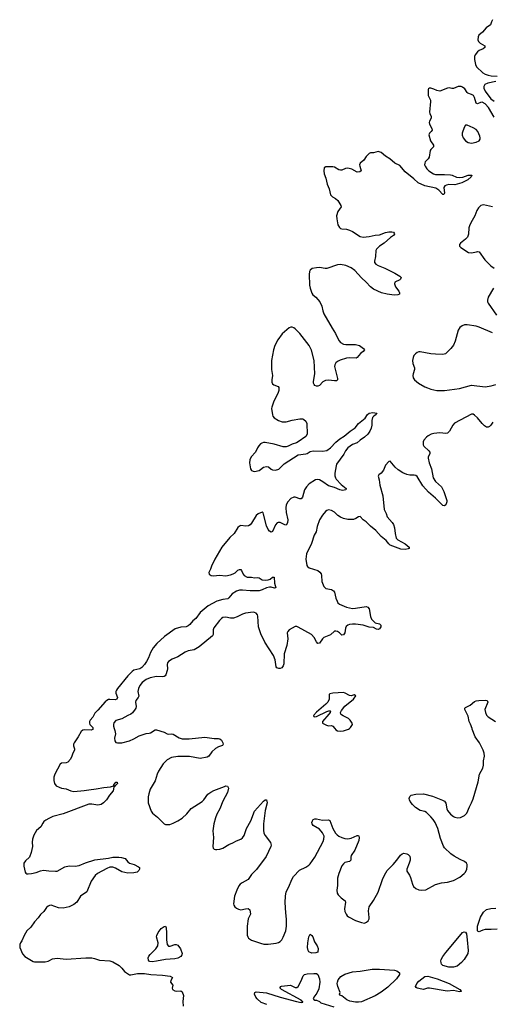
# Model space of a CAD drawing. Header units: inches. Extents: x 1678753 to 1858649, y 384643 to 522370.
# Tile 11 of 91: x 1739613 to 1745885, y 436334 to 449418. Entities that reach past the tile are written whole.
import ezdxf

# ---------------------------------------------------------------- set-up
doc = ezdxf.new("R2010")
doc.units = ezdxf.units.IN
doc.header["$MEASUREMENT"] = 0
for name, color, linetype in [('B7433', 7, 'Continuous'), ('B7443', 7, 'Continuous'), ('B7444', 7, 'Continuous')]:
    doc.layers.add(name, color=color, linetype=linetype)

msp = doc.modelspace()

# ---------------------------------------------------------------- linework, layer by layer
at = {"layer": 'B7433', "color": 6, "elevation": 200}
for points in [[(1740000, 438803), (1739958, 438782), (1739935, 438765), (1739918, 438742), (1739893, 438690), (1739838, 438642), (1739799, 438581), (1739783, 438530), (1739780, 438490), (1739783, 438430), (1739767, 438350), (1739741, 438290), (1739690, 438242), (1739669, 438210), (1739667, 438170), (1739686, 438090), (1739696, 438076), (1739708, 438068), (1739726, 438066), (1739770, 438070), (1739830, 438085), (1739890, 438108), (1739930, 438114), (1740000, 438109)], [(1740000, 437643), (1739990, 437638), (1739970, 437620), (1739933, 437567), (1739890, 437525), (1739858, 437482), (1739810, 437431), (1739763, 437357), (1739707, 437310), (1739672, 437250), (1739642, 437178), (1739622, 437150), (1739613, 437127), (1739616, 437090), (1739650, 437003), (1739680, 436970), (1739790, 436904), (1739810, 436896), (1739830, 436896), (1739870, 436900), (1739950, 436896), (1739990, 436907), (1740000, 436912)]]:
    msp.add_lwpolyline(points, dxfattribs=at)
at = {"layer": 'B7443', "color": 6}
for points, elevation in [([(1740584, 440000), (1740586, 439990), (1740562, 439978), (1740470, 439981), (1740450, 439975), (1740430, 439959), (1740391, 439889), (1740337, 439810), (1740328, 439790), (1740327, 439770), (1740341, 439730), (1740341, 439710), (1740317, 439670), (1740304, 439630), (1740287, 439593), (1740250, 439550), (1740230, 439542), (1740170, 439536), (1740150, 439523), (1740078, 439390), (1740068, 439350), (1740068, 439308), (1740076, 439270), (1740098, 439238), (1740137, 439217), (1740170, 439207), (1740230, 439199), (1740292, 439172), (1740330, 439163), (1740470, 439173), (1740530, 439184), (1740630, 439195), (1740730, 439215), (1740816, 439224), (1740859, 439239), (1740867, 439233), (1740861, 439241), (1740864, 439250), (1740890, 439285), (1740907, 439287), (1740911, 439270), (1740890, 439244), (1740879, 439241), (1740870, 439230), (1740862, 439218), (1740853, 439170), (1740807, 439113), (1740765, 439050), (1740726, 439010), (1740694, 438990), (1740650, 438982), (1740570, 438995), (1740530, 438992), (1740190, 438864), (1740052, 438828), (1740000, 438803)], 200), ([(1740867, 440000), (1740877, 439970), (1740884, 439930), (1740872, 439870), (1740874, 439834), (1740890, 439814), (1740909, 439809), (1740970, 439808), (1741070, 439837), (1741130, 439861), (1741199, 439901), (1741290, 439934), (1741330, 439936), (1741350, 439941), (1741410, 439981), (1741430, 439982), (1741530, 439951), (1741570, 439927), (1741590, 439922), (1741630, 439926), (1741650, 439923), (1741730, 439874), (1741770, 439860), (1741860, 439860), (1742070, 439883), (1742193, 439867), (1742250, 439865), (1742270, 439861), (1742290, 439845), (1742310, 439810), (1742314, 439790), (1742306, 439774), (1742293, 439767), (1742250, 439757), (1742210, 439733), (1742165, 439690), (1742122, 439630), (1742103, 439617), (1742010, 439598), (1741865, 439625), (1741710, 439626), (1741628, 439612), (1741570, 439581), (1741517, 439530), (1741454, 439430), (1741436, 439390), (1741410, 439304), (1741346, 439194), (1741325, 439130), (1741318, 439090), (1741320, 439010), (1741359, 438899), (1741374, 438874), (1741440, 438820), (1741530, 438734), (1741550, 438724), (1741604, 438724), (1741650, 438739), (1741713, 438770), (1741770, 438805), (1741830, 438863), (1741890, 438937), (1742035, 439030), (1742055, 439050), (1742110, 439124), (1742148, 439152), (1742190, 439174), (1742330, 439229), (1742350, 439235), (1742371, 439231), (1742384, 439204), (1742373, 439150), (1742310, 439034), (1742267, 438933), (1742230, 438862), (1742211, 438810), (1742189, 438730), (1742178, 438638), (1742183, 438550), (1742177, 438430), (1742181, 438410), (1742195, 438395), (1742210, 438390), (1742230, 438390), (1742270, 438396), (1742311, 438409), (1742390, 438457), (1742442, 438478), (1742492, 438508), (1742549, 438530), (1742570, 438548), (1742590, 438579), (1742624, 438670), (1742682, 438770), (1742730, 438901), (1742850, 439032), (1742870, 439049), (1742890, 439050), (1742898, 439010), (1742873, 438910), (1742848, 438730), (1742847, 438647), (1742855, 438610), (1742870, 438578), (1742942, 438482), (1742950, 438450), (1742947, 438430), (1742882, 438298), (1742757, 438123), (1742690, 438057), (1742645, 437990), (1742565, 437950), (1742539, 437930), (1742523, 437910), (1742493, 437850), (1742465, 437770), (1742449, 437670), (1742454, 437650), (1742467, 437630), (1742490, 437610), (1742516, 437596), (1742550, 437589), (1742610, 437604), (1742646, 437606), (1742667, 437587), (1742678, 437530), (1742647, 437470), (1742634, 437370), (1742632, 437252), (1742639, 437230), (1742651, 437211), (1742690, 437186), (1742810, 437144), (1742853, 437133), (1742910, 437132), (1743015, 437145), (1743046, 437154), (1743070, 437170), (1743090, 437190), (1743110, 437224), (1743146, 437310), (1743155, 437370), (1743156, 437464), (1743143, 437550), (1743135, 437685), (1743140, 437770), (1743150, 437830), (1743187, 437893), (1743226, 437994), (1743247, 438033), (1743326, 438114), (1743410, 438154), (1743450, 438182), (1743470, 438202), (1743529, 438290), (1743641, 438499), (1743651, 438530), (1743652, 438568), (1743633, 438613), (1743590, 438661), (1743510, 438710), (1743495, 438730), (1743492, 438750), (1743498, 438770), (1743510, 438789), (1743530, 438799), (1743550, 438799), (1743630, 438781), (1743710, 438783), (1743730, 438775), (1743769, 438670), (1743806, 438610), (1743826, 438586), (1743847, 438570), (1743890, 438551), (1743930, 438537), (1743970, 438532), (1744010, 438541), (1744090, 438576), (1744110, 438575), (1744114, 438570), (1744120, 438550), (1744112, 438510), (1744060, 438380), (1744012, 438310), (1744007, 438290), (1744007, 438250), (1743989, 438231), (1743930, 438217), (1743910, 438202), (1743890, 438172), (1743848, 438070), (1743832, 438010), (1743832, 437912), (1743823, 437850), (1743828, 437810), (1743839, 437790), (1743880, 437750), (1743933, 437710), (1743938, 437690), (1743924, 437604), (1743929, 437569), (1743944, 437530), (1743959, 437510), (1743977, 437497), (1744070, 437446), (1744150, 437421), (1744190, 437414), (1744217, 437423), (1744238, 437442), (1744251, 437469), (1744252, 437488), (1744243, 437577), (1744252, 437628), (1744310, 437713), (1744370, 437824), (1744427, 437990), (1744453, 438050), (1744492, 438110), (1744569, 438190), (1744620, 438250), (1744666, 438314), (1744690, 438335), (1744710, 438341), (1744750, 438335), (1744770, 438324), (1744790, 438301), (1744796, 438270), (1744794, 438250), (1744783, 438210), (1744749, 438130), (1744750, 438101), (1744785, 438050), (1744800, 438020), (1744828, 437930), (1744841, 437901), (1744870, 437873), (1744910, 437856), (1744950, 437849), (1745003, 437857), (1745130, 437924), (1745210, 437948), (1745290, 437957), (1745370, 437981), (1745456, 438024), (1745512, 438070), (1745529, 438090), (1745548, 438130), (1745552, 438170), (1745550, 438190), (1745541, 438210), (1745518, 438230), (1745457, 438257), (1745381, 438301), (1745335, 438335), (1745252, 438412), (1745237, 438437), (1745199, 438539), (1745162, 438670), (1745126, 438750), (1745101, 438790), (1745070, 438826), (1745010, 438883), (1744990, 438894), (1744930, 438911), (1744867, 438950), (1744828, 438990), (1744797, 439030), (1744785, 439050), (1744781, 439070), (1744790, 439097), (1744810, 439115), (1744870, 439125), (1744970, 439129), (1745090, 439098), (1745226, 439046), (1745251, 439031), (1745267, 439007), (1745282, 438930), (1745292, 438910), (1745330, 438859), (1745370, 438828), (1745390, 438819), (1745430, 438811), (1745465, 438815), (1745518, 438842), (1745548, 438872), (1745581, 438959), (1745610, 439013), (1745630, 439063), (1745697, 439290), (1745715, 439390), (1745760, 439470), (1745768, 439510), (1745768, 439570), (1745783, 439630), (1745777, 439670), (1745763, 439710), (1745715, 439810), (1745660, 439890), (1745619, 439990), (1745616, 440000)], 300), ([(1743794, 440000), (1743810, 439980), (1743830, 439966), (1743870, 439963), (1743910, 439966), (1743975, 439990), (1743989, 440000)], 400), ([(1740000, 438109), (1740090, 438102), (1740110, 438105), (1740210, 438162), (1740270, 438172), (1740351, 438171), (1740403, 438177), (1740488, 438212), (1740610, 438254), (1740790, 438276), (1740850, 438287), (1740930, 438291), (1740966, 438286), (1741011, 438271), (1741047, 438227), (1741069, 438209), (1741134, 438190), (1741190, 438162), (1741202, 438150), (1741204, 438130), (1741194, 438110), (1741171, 438090), (1741130, 438082), (1741050, 438077), (1740970, 438093), (1740883, 438143), (1740850, 438155), (1740810, 438154), (1740770, 438140), (1740645, 438070), (1740614, 438046), (1740561, 437970), (1740503, 437830), (1740420, 437770), (1740370, 437692), (1740330, 437659), (1740270, 437629), (1740190, 437612), (1740130, 437616), (1740030, 437649), (1740010, 437648), (1740000, 437643)], 200), ([(1745950, 437332), (1745870, 437327), (1745791, 437329), (1745760, 437320), (1745730, 437304), (1745710, 437295), (1745699, 437299), (1745691, 437310), (1745688, 437370), (1745730, 437490), (1745770, 437557), (1745810, 437592), (1745865, 437605), (1745930, 437610)], 200), ([(1740000, 436912), (1740050, 436936), (1740110, 436947), (1740230, 436935), (1740491, 436951), (1740571, 436950), (1740604, 436944), (1740670, 436922), (1740810, 436910), (1740850, 436897), (1740935, 436850), (1740970, 436815), (1741004, 436770), (1741070, 436725), (1741090, 436724), (1741177, 436743), (1741270, 436741), (1741355, 436730), (1741510, 436721), (1741608, 436708), (1741639, 436690), (1741618, 436650), (1741616, 436630), (1741644, 436590), (1741635, 436550), (1741642, 436530), (1741672, 436512), (1741690, 436509), (1741750, 436513), (1741770, 436498), (1741788, 436450), (1741777, 436370), (1741781, 436310)], 200), ([(1742893, 436330), (1742819, 436359), (1742766, 436406), (1742747, 436430), (1742731, 436470), (1742733, 436490), (1742750, 436498), (1742890, 436488), (1743069, 436430), (1743288, 436370), (1743350, 436359), (1743370, 436362), (1743372, 436370), (1743357, 436377), (1743347, 436390), (1743089, 436530), (1743068, 436550), (1743070, 436559), (1743077, 436570), (1743087, 436573), (1743209, 436589), (1743270, 436557), (1743290, 436556), (1743310, 436570), (1743350, 436645), (1743377, 436710), (1743391, 436729), (1743430, 436740), (1743515, 436745), (1743550, 436745), (1743571, 436731), (1743594, 436674), (1743598, 436630), (1743581, 436539), (1743558, 436482), (1743517, 436430), (1743510, 436410), (1743518, 436398), (1743530, 436390), (1743552, 436390), (1743590, 436371), (1743610, 436354), (1743780, 436300)], 200)]:
    msp.add_lwpolyline(points, dxfattribs=dict(at, elevation=elevation))
at = {"layer": 'B7443', "color": 6, "elevation": 200}
for points in [[(1741590, 437107), (1741610, 437107), (1741670, 437129), (1741690, 437130), (1741710, 437118), (1741749, 437069), (1741768, 437010), (1741764, 436990), (1741752, 436970), (1741710, 436948), (1741670, 436939), (1741550, 436929), (1741430, 436907), (1741370, 436900), (1741342, 436902), (1741329, 436909), (1741321, 436921), (1741318, 436950), (1741326, 436974), (1741343, 436997), (1741419, 437070), (1741445, 437110), (1741449, 437150), (1741430, 437230), (1741432, 437250), (1741449, 437290), (1741490, 437339), (1741530, 437367), (1741550, 437371), (1741556, 437350), (1741563, 437283), (1741560, 437190), (1741570, 437127)], [(1745310, 436828), (1745228, 436848), (1745210, 436868), (1745205, 436885), (1745203, 436910), (1745208, 436930), (1745230, 436969), (1745270, 437023), (1745470, 437266), (1745490, 437286), (1745510, 437296), (1745530, 437292), (1745542, 437270), (1745552, 437192), (1745566, 437050), (1745562, 437010), (1745511, 436930), (1745477, 436890), (1745419, 436841), (1745370, 436829)], [(1743490, 437015), (1743452, 437030), (1743440, 437050), (1743434, 437090), (1743438, 437150), (1743450, 437231), (1743470, 437264), (1743490, 437249), (1743502, 437230), (1743524, 437164), (1743563, 437110), (1743573, 437073), (1743570, 437028), (1743544, 437016)], [(1744110, 436360), (1744070, 436361), (1743995, 436375), (1743955, 436395), (1743890, 436446), (1743870, 436450), (1743857, 436470), (1743867, 436490), (1743836, 436570), (1743828, 436610), (1743830, 436630), (1743840, 436660), (1743875, 436705), (1743930, 436735), (1744030, 436763), (1744130, 436773), (1744290, 436799), (1744390, 436799), (1744586, 436786), (1744617, 436777), (1744652, 436752), (1744652, 436730), (1744612, 436670), (1744499, 436561), (1744410, 436497), (1744332, 436448), (1744150, 436367)], [(1745450, 436499), (1745370, 436518), (1745287, 436507), (1745050, 436550), (1745027, 436550), (1744970, 436532), (1744950, 436533), (1744887, 436547), (1744875, 436555), (1744868, 436570), (1744883, 436610), (1744910, 436641), (1744990, 436701), (1745030, 436708), (1745153, 436673), (1745311, 436611), (1745456, 436530), (1745473, 436510), (1745470, 436505)]]:
    msp.add_lwpolyline(points, close=True, dxfattribs=at)
at = {"layer": 'B7444', "color": 6}
for points, elevation in [([(1745890, 449418), (1745874, 449390), (1745860, 449350), (1745803, 449310), (1745755, 449250), (1745707, 449213), (1745696, 449190), (1745695, 449150), (1745702, 449130), (1745726, 449106), (1745786, 449070), (1745788, 449050), (1745764, 449030), (1745712, 449008), (1745690, 448993), (1745656, 448950), (1745649, 448930), (1745649, 448890), (1745662, 448822), (1745677, 448790), (1745760, 448710), (1745790, 448694), (1745830, 448679), (1745870, 448670), (1745950, 448668)], 200), ([(1745930, 448597), (1745825, 448575), (1745784, 448556), (1745771, 448530), (1745773, 448510), (1745791, 448470), (1745867, 448367), (1745910, 448336)], 200), ([(1745910, 448123), (1745833, 448253), (1745790, 448298), (1745750, 448320), (1745730, 448319), (1745690, 448302), (1745670, 448310), (1745650, 448386), (1745634, 448410), (1745610, 448425), (1745561, 448441), (1745551, 448451), (1745520, 448500), (1745490, 448522), (1745470, 448529), (1745432, 448528), (1745370, 448502), (1745350, 448502), (1745311, 448511), (1745290, 448510), (1745190, 448470), (1745150, 448475), (1745110, 448495), (1745070, 448507), (1745050, 448507), (1745039, 448501), (1745034, 448490), (1745034, 448410), (1745066, 448350), (1745067, 448330), (1745053, 448190), (1745056, 448170), (1745074, 448130), (1745072, 448110), (1745053, 448070), (1745049, 448050), (1745054, 448030), (1745084, 447970), (1745086, 447950), (1745073, 447930), (1745050, 447910), (1745043, 447890), (1745067, 447807), (1745106, 447750), (1745103, 447730), (1745068, 447692), (1745061, 447679), (1745047, 447590), (1745035, 447570), (1744996, 447530), (1744988, 447510), (1744987, 447490), (1744994, 447470), (1745016, 447436), (1745041, 447410), (1745103, 447370), (1745130, 447359), (1745250, 447360), (1745330, 447355), (1745351, 447351), (1745410, 447324), (1745450, 447321), (1745494, 447326), (1745566, 447350), (1745594, 447354), (1745614, 447350), (1745607, 447330), (1745560, 447290), (1745481, 447250), (1745390, 447222), (1745310, 447226), (1745279, 447221), (1745256, 447210), (1745242, 447190), (1745249, 447111), (1745243, 447097), (1745230, 447094), (1745174, 447154), (1745137, 447177), (1744992, 447212), (1744902, 447250), (1744845, 447305), (1744730, 447396), (1744660, 447480), (1744590, 447513), (1744524, 447570), (1744470, 447603), (1744410, 447654), (1744370, 447665), (1744310, 447647), (1744270, 447648), (1744250, 447639), (1744210, 447602), (1744179, 447550), (1744130, 447510), (1744125, 447490), (1744127, 447470), (1744145, 447410), (1744126, 447394), (1744090, 447390), (1744020, 447430), (1743970, 447444), (1743939, 447441), (1743890, 447420), (1743870, 447417), (1743850, 447423), (1743790, 447459), (1743770, 447464), (1743676, 447464), (1743652, 447448), (1743648, 447410), (1743655, 447370), (1743675, 447310), (1743693, 447233), (1743720, 447170), (1743740, 447090), (1743763, 447063), (1743803, 447043), (1743837, 447017), (1743877, 446950), (1743881, 446930), (1743836, 446870), (1743819, 446810), (1743821, 446770), (1743836, 446690), (1743856, 446656), (1743870, 446645), (1743890, 446639), (1743950, 446634), (1743990, 446621), (1744030, 446602), (1744130, 446539), (1744170, 446530), (1744250, 446535), (1744330, 446556), (1744390, 446561), (1744470, 446590), (1744510, 446599), (1744550, 446600), (1744573, 446593), (1744583, 446583), (1744588, 446570), (1744572, 446550), (1744535, 446525), (1744450, 446450), (1744387, 446410), (1744350, 446370), (1744341, 446350), (1744335, 446270), (1744320, 446210), (1744324, 446190), (1744339, 446170), (1744369, 446150), (1744457, 446117), (1744592, 446050), (1744658, 446010), (1744676, 445990), (1744666, 445970), (1744657, 445963), (1744590, 445930), (1744586, 445910), (1744601, 445870), (1744645, 445810), (1744654, 445790), (1744652, 445770), (1744630, 445760), (1744585, 445755), (1744490, 445770), (1744416, 445790), (1744310, 445839), (1744270, 445867), (1744212, 445932), (1744150, 445986), (1744063, 446083), (1744010, 446120), (1743943, 446150), (1743870, 446164), (1743830, 446162), (1743690, 446113), (1743668, 446112), (1743590, 446123), (1743550, 446121), (1743496, 446110), (1743470, 446090), (1743461, 446070), (1743454, 446030), (1743461, 445890), (1743467, 445850), (1743490, 445783), (1743503, 445763), (1743545, 445730), (1743597, 445670), (1743623, 445610), (1743634, 445550), (1743648, 445510), (1743758, 445318), (1743806, 445246), (1743830, 445190), (1743853, 445150), (1743872, 445130), (1743910, 445107), (1743942, 445102), (1744070, 445100), (1744125, 445090), (1744178, 445050), (1744190, 445030), (1744173, 445010), (1744138, 444982), (1744090, 444927), (1744078, 444922), (1743990, 444924), (1743950, 444918), (1743867, 444893), (1743830, 444876), (1743810, 444860), (1743794, 444830), (1743793, 444810), (1743830, 444650), (1743829, 444630), (1743819, 444621), (1743790, 444618), (1743710, 444629), (1743670, 444622), (1743636, 444604), (1743590, 444558), (1743570, 444548), (1743550, 444547), (1743530, 444559), (1743523, 444570), (1743513, 444590), (1743511, 444610), (1743528, 444712), (1743520, 444890), (1743486, 445026), (1743455, 445090), (1743329, 445250), (1743270, 445309), (1743250, 445322), (1743230, 445330), (1743210, 445330), (1743190, 445322), (1743097, 445243), (1743037, 445163), (1743001, 445090), (1742982, 445030), (1742956, 444890), (1742954, 444770), (1742966, 444690), (1742958, 444630), (1742961, 444601), (1742970, 444579), (1742985, 444565), (1743043, 444543), (1743051, 444531), (1743053, 444513), (1743050, 444490), (1743037, 444450), (1742988, 444350), (1742958, 444270), (1742955, 444250), (1742966, 444166), (1742971, 444150), (1742990, 444128), (1743047, 444090), (1743095, 444075), (1743150, 444073), (1743230, 444094), (1743330, 444112), (1743370, 444112), (1743385, 444105), (1743410, 444082), (1743425, 444050), (1743428, 443910), (1743410, 443881), (1743310, 443806), (1743286, 443794), (1743230, 443779), (1743175, 443750), (1743150, 443743), (1743110, 443742), (1742990, 443778), (1742870, 443799), (1742850, 443799), (1742828, 443792), (1742810, 443782), (1742785, 443755), (1742768, 443730), (1742741, 443670), (1742684, 443610), (1742667, 443570), (1742665, 443530), (1742677, 443450), (1742690, 443428), (1742710, 443417), (1742730, 443416), (1742790, 443428), (1742810, 443439), (1742850, 443470), (1742890, 443479), (1742915, 443475), (1742950, 443445), (1742970, 443435), (1743010, 443433), (1743050, 443447), (1743124, 443516), (1743310, 443635), (1743412, 443648), (1743430, 443654), (1743470, 443679), (1743510, 443690), (1743630, 443682), (1743690, 443694), (1743740, 443730), (1743810, 443804), (1743862, 443850), (1743918, 443882), (1743998, 443950), (1744065, 443995), (1744110, 444053), (1744196, 444124), (1744228, 444170), (1744250, 444189), (1744298, 444198), (1744353, 444190), (1744345, 444170), (1744312, 444150), (1744296, 444130), (1744287, 444090), (1744285, 444030), (1744277, 443990), (1744260, 443950), (1744232, 443910), (1744190, 443869), (1744130, 443831), (1744090, 443797), (1744030, 443773), (1743967, 443730), (1743937, 443690), (1743915, 443645), (1743819, 443510), (1743812, 443490), (1743795, 443390), (1743796, 443356), (1743803, 443330), (1743815, 443310), (1743879, 443239), (1743946, 443190), (1743940, 443170), (1743897, 443163), (1743862, 443170), (1743790, 443202), (1743710, 443222), (1743636, 443276), (1743590, 443301), (1743570, 443306), (1743539, 443301), (1743455, 443250), (1743418, 443210), (1743392, 443170), (1743366, 443074), (1743350, 443051), (1743330, 443051), (1743270, 443072), (1743250, 443073), (1743210, 443056), (1743172, 443010), (1743151, 442970), (1743143, 442930), (1743148, 442870), (1743170, 442770), (1743166, 442730), (1743150, 442701), (1743130, 442706), (1743070, 442735), (1743044, 442736), (1743030, 442730), (1743010, 442705), (1742970, 442615), (1742950, 442608), (1742930, 442619), (1742910, 442643), (1742890, 442690), (1742849, 442849), (1742843, 442863), (1742830, 442875), (1742777, 442850), (1742750, 442828), (1742691, 442729), (1742670, 442705), (1742650, 442692), (1742614, 442686), (1742550, 442696), (1742530, 442689), (1742510, 442671), (1742459, 442590), (1742401, 442539), (1742296, 442410), (1742202, 442250), (1742186, 442210), (1742164, 442170), (1742146, 442114), (1742125, 442070), (1742128, 442050), (1742154, 442034), (1742187, 442027), (1742265, 442035), (1742351, 442029), (1742410, 442040), (1742448, 442052), (1742473, 442067), (1742510, 442104), (1742530, 442113), (1742546, 442110), (1742557, 442097), (1742577, 442050), (1742590, 442032), (1742630, 442008), (1742690, 442008), (1742730, 442002), (1742770, 442005), (1742790, 442000), (1742830, 441974), (1742870, 441968), (1742910, 441974), (1742935, 441985), (1742970, 442009), (1742989, 442009), (1742994, 441930), (1743014, 441866), (1742996, 441864), (1742950, 441877), (1742930, 441878), (1742890, 441867), (1742830, 441840), (1742790, 441830), (1742670, 441829), (1742570, 441839), (1742530, 441835), (1742490, 441822), (1742434, 441790), (1742390, 441733), (1742376, 441724), (1742310, 441712), (1742230, 441690), (1742170, 441662), (1742113, 441627), (1742010, 441539), (1741950, 441461), (1741912, 441428), (1741870, 441379), (1741850, 441362), (1741822, 441350), (1741750, 441344), (1741678, 441322), (1741537, 441223), (1741433, 441127), (1741383, 441070), (1741347, 441010), (1741321, 440939), (1741295, 440890), (1741269, 440850), (1741234, 440810), (1741209, 440791), (1741130, 440772), (1741105, 440755), (1741050, 440697), (1740910, 440530), (1740896, 440510), (1740890, 440490), (1740891, 440470), (1740910, 440410), (1740903, 440390), (1740880, 440380), (1740810, 440385), (1740790, 440382), (1740770, 440372), (1740747, 440353), (1740650, 440241), (1740610, 440202), (1740584, 440150), (1740549, 440110), (1740539, 440090), (1740538, 440070), (1740546, 440050), (1740582, 440010), (1740584, 440000)], 200), ([(1745890, 446932), (1745770, 446957), (1745733, 446947), (1745702, 446918), (1745678, 446882), (1745653, 446810), (1745617, 446750), (1745588, 446690), (1745576, 446650), (1745569, 446570), (1745554, 446530), (1745530, 446501), (1745464, 446450), (1745452, 446430), (1745452, 446410), (1745466, 446390), (1745570, 446325), (1745610, 446318), (1745675, 446335), (1745690, 446337), (1745710, 446333), (1745787, 446227), (1745866, 446146), (1745910, 446117)], 300), ([(1745901, 445850), (1745830, 445732), (1745821, 445690), (1745823, 445670), (1745832, 445650), (1745942, 445490)], 300), ([(1745890, 445255), (1745710, 445334), (1745670, 445345), (1745550, 445365), (1745518, 445362), (1745485, 445350), (1745453, 445327), (1745432, 445290), (1745394, 445146), (1745370, 445094), (1745336, 445050), (1745262, 444978), (1745230, 444967), (1745130, 444975), (1745070, 444976), (1744930, 445005), (1744910, 445003), (1744890, 444995), (1744864, 444976), (1744846, 444954), (1744835, 444930), (1744826, 444890), (1744830, 444850), (1744853, 444790), (1744852, 444770), (1744833, 444710), (1744832, 444690), (1744837, 444657), (1744851, 444631), (1744905, 444590), (1744990, 444539), (1745024, 444524), (1745071, 444509), (1745150, 444492), (1745249, 444489), (1745450, 444518), (1745610, 444560), (1745790, 444538), (1745870, 444553), (1745930, 444572)], 300), ([(1745892, 444070), (1745867, 444030), (1745850, 444014), (1745830, 444004), (1745810, 444005), (1745781, 444021), (1745750, 444050), (1745687, 444127), (1745650, 444164), (1745630, 444176), (1745610, 444176), (1745383, 444057), (1745360, 444030), (1745318, 443950), (1745290, 443924), (1745270, 443919), (1745190, 443928), (1745110, 443919), (1745072, 443910), (1745034, 443890), (1745010, 443870), (1744978, 443830), (1744969, 443810), (1744969, 443770), (1744978, 443750), (1745044, 443690), (1745057, 443670), (1745057, 443650), (1745034, 443610), (1745033, 443590), (1745048, 443530), (1745077, 443450), (1745101, 443330), (1745130, 443283), (1745210, 443208), (1745241, 443150), (1745280, 443030), (1745280, 443010), (1745270, 442973), (1745250, 442959), (1745230, 442964), (1745210, 442980), (1745130, 443060), (1745039, 443139), (1744965, 443225), (1744889, 443349), (1744870, 443360), (1744850, 443364), (1744790, 443365), (1744750, 443373), (1744697, 443397), (1744636, 443436), (1744594, 443470), (1744530, 443550), (1744510, 443549), (1744470, 443500), (1744440, 443430), (1744410, 443394), (1744381, 443370), (1744369, 443350), (1744384, 443304), (1744391, 443231), (1744432, 443090), (1744451, 442910), (1744476, 442856), (1744491, 442810), (1744558, 442738), (1744575, 442710), (1744586, 442666), (1744594, 442590), (1744610, 442530), (1744630, 442506), (1744730, 442453), (1744782, 442410), (1744781, 442390), (1744770, 442385), (1744730, 442376), (1744670, 442381), (1744530, 442434), (1744511, 442451), (1744477, 442497), (1744410, 442549), (1744341, 442630), (1744267, 442687), (1744210, 442745), (1744172, 442772), (1744130, 442814), (1744110, 442812), (1744072, 442788), (1744043, 442777), (1744010, 442774), (1743970, 442778), (1743910, 442791), (1743870, 442806), (1743835, 442830), (1743790, 442873), (1743750, 442897), (1743710, 442903), (1743690, 442897), (1743670, 442882), (1743630, 442833), (1743592, 442770), (1743559, 442681), (1743548, 442610), (1743522, 442570), (1743485, 442455), (1743420, 442320), (1743410, 442250), (1743424, 442164), (1743432, 442150), (1743455, 442135), (1743570, 442099), (1743598, 442078), (1743612, 442052), (1743618, 442030), (1743623, 441950), (1743650, 441887), (1743670, 441862), (1743678, 441858), (1743750, 441846), (1743779, 441830), (1743790, 441810), (1743809, 441731), (1743825, 441690), (1743837, 441670), (1743859, 441650), (1743950, 441610), (1744030, 441594), (1744070, 441596), (1744210, 441618), (1744233, 441613), (1744250, 441588), (1744267, 441487), (1744281, 441450), (1744330, 441401), (1744390, 441391), (1744406, 441370), (1744405, 441350), (1744390, 441324), (1744370, 441313), (1744350, 441318), (1744310, 441343), (1744250, 441345), (1744170, 441370), (1744070, 441385), (1744030, 441387), (1743990, 441382), (1743966, 441374), (1743947, 441353), (1743939, 441330), (1743929, 441271), (1743910, 441243), (1743890, 441239), (1743859, 441270), (1743830, 441288), (1743810, 441294), (1743790, 441291), (1743738, 441242), (1743650, 441209), (1743630, 441189), (1743590, 441132), (1743570, 441127), (1743550, 441152), (1743520, 441210), (1743484, 441250), (1743310, 441345), (1743290, 441355), (1743270, 441354), (1743190, 441310), (1743170, 441289), (1743164, 441270), (1743173, 441190), (1743158, 441102), (1743125, 440990), (1743120, 440860), (1743110, 440832), (1743093, 440807), (1743070, 440797), (1743050, 440796), (1743026, 440806), (1743017, 440817), (1743003, 440910), (1742983, 440970), (1742866, 441146), (1742815, 441255), (1742784, 441350), (1742773, 441493), (1742768, 441510), (1742753, 441533), (1742730, 441542), (1742710, 441543), (1742610, 441531), (1742570, 441519), (1742499, 441481), (1742450, 441464), (1742410, 441465), (1742350, 441477), (1742310, 441472), (1742290, 441461), (1742264, 441436), (1742190, 441336), (1742181, 441310), (1742182, 441250), (1742170, 441230), (1741995, 441085), (1741930, 441045), (1741850, 441030), (1741810, 441015), (1741710, 440951), (1741638, 440922), (1741590, 440890), (1741575, 440870), (1741570, 440850), (1741576, 440790), (1741572, 440770), (1741553, 440710), (1741543, 440697), (1741532, 440688), (1741514, 440686), (1741430, 440690), (1741343, 440670), (1741290, 440650), (1741239, 440610), (1741206, 440570), (1741189, 440530), (1741181, 440490), (1741192, 440430), (1741184, 440410), (1741154, 440370), (1741150, 440350), (1741158, 440290), (1741154, 440270), (1741144, 440256), (1741110, 440207), (1741090, 440188), (1741046, 440170), (1740970, 440127), (1740890, 440104), (1740864, 440076), (1740856, 440050), (1740857, 440030), (1740867, 440000)], 300), ([(1743989, 440000), (1744002, 440010), (1744028, 440050), (1744026, 440070), (1744001, 440110), (1743978, 440130), (1743905, 440165), (1743882, 440182), (1743875, 440190), (1743872, 440210), (1743884, 440236), (1743926, 440294), (1744044, 440390), (1744073, 440433), (1744050, 440445), (1744010, 440435), (1743990, 440436), (1743933, 440470), (1743910, 440476), (1743770, 440469), (1743730, 440461), (1743719, 440450), (1743720, 440390), (1743704, 440350), (1743678, 440322), (1743550, 440215), (1743513, 440170), (1743518, 440158), (1743530, 440154), (1743550, 440160), (1743690, 440225), (1743714, 440234), (1743735, 440235), (1743738, 440230), (1743732, 440210), (1743718, 440190), (1743630, 440090), (1743631, 440070), (1743683, 440043), (1743710, 440036), (1743750, 440037), (1743770, 440029), (1743794, 440000)], 400), ([(1745616, 440000), (1745597, 440057), (1745579, 440090), (1745563, 440163), (1745521, 440250), (1745522, 440270), (1745530, 440280), (1745590, 440307), (1745650, 440356), (1745673, 440367), (1745707, 440373), (1745795, 440375), (1745818, 440370), (1745824, 440350), (1745787, 440250), (1745793, 440210), (1745810, 440178), (1745830, 440154), (1745927, 440090)], 300)]:
    msp.add_lwpolyline(points, dxfattribs=dict(at, elevation=elevation))
at = {"layer": 'B7444', "color": 6, "elevation": 300}
msp.add_lwpolyline([(1745550, 448017), (1745530, 448016), (1745510, 447984), (1745485, 447910), (1745484, 447884), (1745498, 447850), (1745530, 447808), (1745566, 447786), (1745610, 447779), (1745670, 447790), (1745710, 447809), (1745724, 447830), (1745726, 447850), (1745721, 447870), (1745694, 447930), (1745670, 447958), (1745630, 447983)], close=True, dxfattribs=at)

doc.saveas('drawing.dxf')
